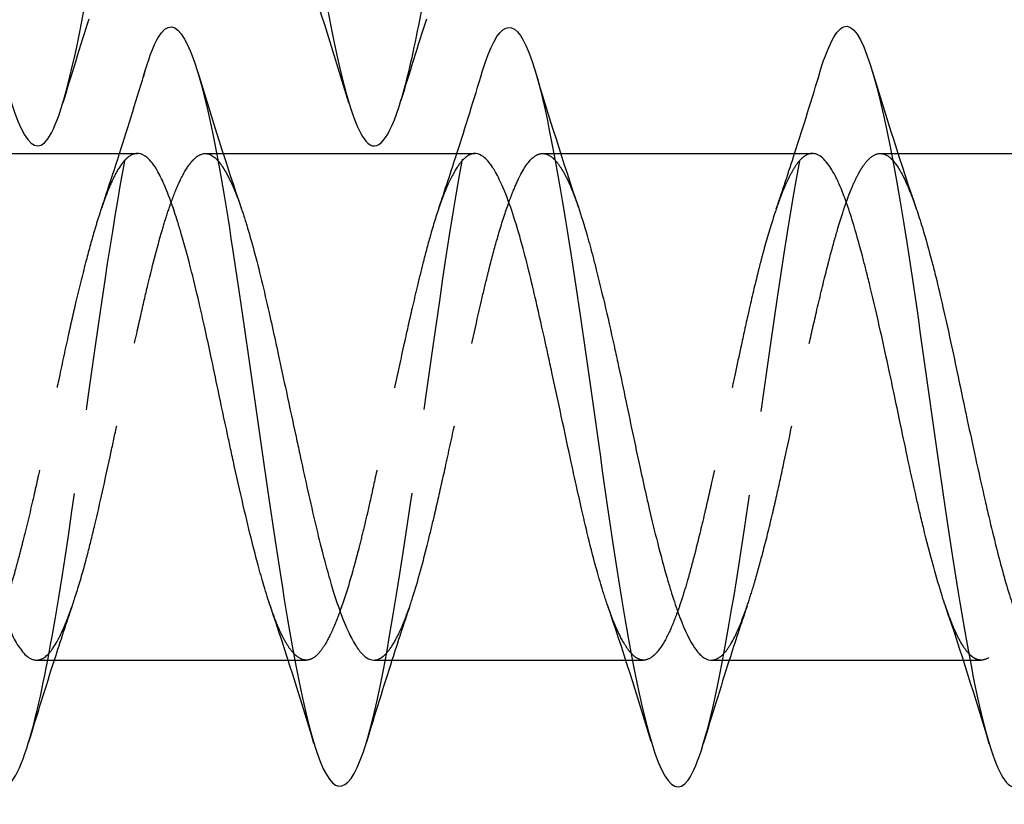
# Model space of a CAD drawing. Header units: millimetres. Extents: x -168 to 186, y -85 to 278.
# Tile 36 of 44: x 149.36 to 155.19, y 267.85 to 272.49. Entities that reach past the tile are written whole.
import ezdxf

# ---------------------------------------------------------------- set-up
doc = ezdxf.new("R2010")
doc.units = ezdxf.units.MM
doc.header["$LTSCALE"] = 10
doc.linetypes.add('ALLCAD_Strich', pattern=[0.2, 0.15, -0.05])
doc.layers.add('BESCH_KONT_sich_schn_grun_2d', color=10, linetype='Continuous')

msp = doc.modelspace()

# ---------------------------------------------------------------- linework, layer by layer
at = {"layer": 'BESCH_KONT_sich_schn_grun_2d', "linetype": 'Continuous'}
for p, q in [((148.5643, 271.701), (150.0575, 271.701)), ((150.5263, 271.701), (150.5264, 271.701)), ((150.5651, 271.701), (152.0575, 271.701)), ((152.5254, 271.701), (152.5255, 271.701)), ((152.5654, 271.701), (154.0565, 271.701)), ((154.5257, 271.701), (154.5258, 271.701)), ((154.5642, 271.701), (155.6479, 271.701)), ((149.4598, 268.701), (150.9506, 268.701)), ((150.9907, 268.701), (150.9907, 268.701)), ((151.4586, 268.701), (152.9513, 268.701)), ((152.9899, 268.701), (152.9899, 268.701)), ((153.4589, 268.701), (154.9517, 268.701)), ((154.9908, 268.701), (154.9909, 268.701))]:
    msp.add_line(p, q, dxfattribs=at)
at = {"layer": 'BESCH_KONT_sich_schn_grun_2d', "linetype": 'ALLCAD_Strich'}
for p, q in [((150.4593, 271.701), (150.5263, 271.701)), ((150.5264, 271.701), (150.5651, 271.701)), ((152.4584, 271.701), (152.5254, 271.701)), ((152.5255, 271.701), (152.5654, 271.701)), ((154.4597, 271.701), (154.5257, 271.701)), ((154.5258, 271.701), (154.5642, 271.701)), ((150.9506, 268.701), (150.9907, 268.701)), ((150.9907, 268.701), (151.0578, 268.701)), ((152.9513, 268.701), (152.9899, 268.701)), ((152.9899, 268.701), (153.0568, 268.701)), ((154.9517, 268.701), (154.9908, 268.701)), ((154.9909, 268.701), (155.0572, 268.701))]:
    msp.add_line(p, q, dxfattribs=at)
at = {"layer": 'BESCH_KONT_sich_schn_grun_2d', "linetype": 'Continuous'}
for points, knots in [([(148.3062, 275.9805), (148.3987, 276.2847), (148.4911, 276.3313), (148.5835, 276.0911), (148.6883, 275.8191), (148.7929, 275.1788), (148.8976, 274.4576), (149.0023, 273.7364), (149.107, 272.9343), (149.2117, 272.4109), (149.3164, 271.8875), (149.421, 271.6431), (149.5257, 271.787), (149.5557, 271.8282), (149.5857, 271.9012), (149.6156, 272.0004)], [35.635372, 35.635372, 35.635372, 35.635372, 36.506594, 36.506594, 36.506594, 37.493258, 37.493258, 37.493258, 38.479923, 38.479923, 38.479923, 39.466588, 39.466588, 39.466588, 39.74888, 39.74888, 39.74888, 39.74888]), ([(150.3091, 275.9855), (150.3621, 276.1601), (150.415, 276.2557), (150.4679, 276.2502), (150.5726, 276.2392), (150.6773, 275.8318), (150.782, 275.2112), (150.8867, 274.5906), (150.9914, 273.7566), (151.0961, 273.0831), (151.2008, 272.4096), (151.3054, 271.8969), (151.4101, 271.7747), (151.4798, 271.6934), (151.5494, 271.7852), (151.619, 272.0141)], [41.927695, 41.927695, 41.927695, 41.927695, 42.426582, 42.426582, 42.426582, 43.413247, 43.413247, 43.413247, 44.399911, 44.399911, 44.399911, 45.386576, 45.386576, 45.386576, 46.042741, 46.042741, 46.042741, 46.042741]), ([(150.1056, 272.1984), (150.1304, 272.2806), (150.1553, 272.3446), (150.1801, 272.3871), (150.2848, 272.566), (150.3894, 272.3604), (150.4941, 271.8629), (150.5989, 271.3653), (150.7035, 270.5756), (150.8082, 269.8479), (150.9129, 269.1202), (151.0176, 268.4547), (151.1223, 268.1497), (151.2198, 267.8657), (151.3172, 267.8944), (151.4147, 268.2155)], [29.366032, 29.366032, 29.366032, 29.366032, 29.599941, 29.599941, 29.599941, 30.586606, 30.586606, 30.586606, 31.57327, 31.57327, 31.57327, 32.559935, 32.559935, 32.559935, 33.478564, 33.478564, 33.478564, 33.478564]), ([(148.1028, 272.1854), (148.1671, 272.397), (148.2314, 272.492), (148.2957, 272.4388), (148.4004, 272.3521), (148.5051, 271.8719), (148.6098, 271.2138), (148.7145, 270.5556), (148.8191, 269.7194), (148.9238, 269.0802), (149.0285, 268.441), (149.1332, 267.999), (149.2379, 267.9521), (149.2962, 267.926), (149.3545, 268.0225), (149.4127, 268.2145)], [23.074001, 23.074001, 23.074001, 23.074001, 23.679953, 23.679953, 23.679953, 24.666617, 24.666617, 24.666617, 25.653282, 25.653282, 25.653282, 26.639947, 26.639947, 26.639947, 27.189226, 27.189226, 27.189226, 27.189226]), ([(152.1012, 272.1845), (152.1937, 272.4887), (152.2861, 272.5353), (152.3785, 272.2951), (152.4833, 272.0231), (152.5879, 271.3828), (152.6926, 270.6616), (152.7973, 269.9404), (152.902, 269.1383), (153.0067, 268.6149), (153.1114, 268.0915), (153.216, 267.8471), (153.3207, 267.991), (153.3507, 268.0322), (153.3807, 268.1052), (153.4106, 268.2044)], [35.635372, 35.635372, 35.635372, 35.635372, 36.506594, 36.506594, 36.506594, 37.493258, 37.493258, 37.493258, 38.479923, 38.479923, 38.479923, 39.466588, 39.466588, 39.466588, 39.74888, 39.74888, 39.74888, 39.74888]), ([(154.1041, 272.1895), (154.1571, 272.3641), (154.21, 272.4597), (154.2629, 272.4542), (154.3676, 272.4432), (154.4723, 272.0358), (154.577, 271.4152), (154.6817, 270.7946), (154.7864, 269.9606), (154.8911, 269.2871), (154.9958, 268.6136), (155.1004, 268.1009), (155.2051, 267.9787), (155.2748, 267.8974), (155.3444, 267.9892), (155.414, 268.2181)], [41.927695, 41.927695, 41.927695, 41.927695, 42.426582, 42.426582, 42.426582, 43.413247, 43.413247, 43.413247, 44.399911, 44.399911, 44.399911, 45.386576, 45.386576, 45.386576, 46.042741, 46.042741, 46.042741, 46.042741]), ([(150.8456, 269.0195), (150.8327, 269.0574), (150.8199, 269.0983), (150.7955, 269.1805), (150.784, 269.2213), (150.7629, 269.2996), (150.7532, 269.3366), (150.7266, 269.4412), (150.7096, 269.5111), (150.6722, 269.6702), (150.6518, 269.7601), (150.6241, 269.8856), (150.6167, 269.9192), (150.6034, 269.9809), (150.5974, 270.0089), (150.5727, 270.1245), (150.5542, 270.2127), (150.5214, 270.3686), (150.5072, 270.4362), (150.4814, 270.5564), (150.47, 270.6093), (150.4488, 270.7048), (150.4392, 270.7476), (150.4126, 270.863), (150.3956, 270.9337), (150.3582, 271.0813), (150.3377, 271.1565), (150.31, 271.2507), (150.3027, 271.275), (150.2893, 271.3176), (150.2833, 271.3362), (150.2586, 271.4106), (150.2401, 271.4609), (150.2074, 271.5382), (150.1931, 271.5678), (150.1674, 271.6135), (150.1559, 271.6311), (150.1348, 271.658), (150.1251, 271.6683), (150.0985, 271.6909), (150.0815, 271.6989), (150.0621, 271.7009), (150.0598, 271.701), (150.0575, 271.701)], [2.315319, 2.315319, 2.315319, 2.315319, 2.3341901, 2.3341901, 2.3509498, 2.3509498, 2.3649716, 2.3649716, 2.3894411, 2.3894411, 2.4185547, 2.4185547, 2.4290813, 2.4290813, 2.4377475, 2.4377475, 2.4647805, 2.4647805, 2.4856821, 2.4856821, 2.5024427, 2.5024427, 2.5164653, 2.5164653, 2.540936, 2.540936, 2.5700513, 2.5700513, 2.5805785, 2.5805785, 2.5892451, 2.5892451, 2.61628, 2.61628, 2.6371826, 2.6371826, 2.6539442, 2.6539442, 2.6679676, 2.6679676, 2.6924403, 2.6924403, 2.6957492, 2.6957492, 2.6957492, 2.6957492]), ([(152.8414, 269.0319), (152.8376, 269.043), (152.8337, 269.0544), (152.8225, 269.0885), (152.8152, 269.1118), (152.8018, 269.1558), (152.7958, 269.1763), (152.7711, 269.2627), (152.7526, 269.3332), (152.7199, 269.4659), (152.7056, 269.5261), (152.6799, 269.6381), (152.6684, 269.6892), (152.6473, 269.7847), (152.6376, 269.8288), (152.611, 269.9511), (152.594, 270.0302), (152.5566, 270.2044), (152.5362, 270.2993), (152.5085, 270.4273), (152.5011, 270.4612), (152.4878, 270.5225), (152.4818, 270.55), (152.4571, 270.6626), (152.4386, 270.7458), (152.4058, 270.8878), (152.3916, 270.9477), (152.3658, 271.0513), (152.3544, 271.0958), (152.3332, 271.1741), (152.3236, 271.2085), (152.297, 271.2988), (152.28, 271.3517), (152.2425, 271.4566), (152.2221, 271.5063), (152.1944, 271.5631), (152.1871, 271.5771), (152.1737, 271.6007), (152.1677, 271.6106), (152.143, 271.6484), (152.1245, 271.6696), (152.0917, 271.6936), (152.0775, 271.6995), (152.0613, 271.7009), (152.0594, 271.701), (152.0575, 271.701)], [1.3528402, 1.3528402, 1.3528402, 1.3528402, 1.3583102, 1.3583102, 1.3688346, 1.3688346, 1.3774975, 1.3774975, 1.4045224, 1.4045224, 1.4254146, 1.4254146, 1.4421682, 1.4421682, 1.4561853, 1.4561853, 1.4806481, 1.4806481, 1.5097518, 1.5097518, 1.5202746, 1.5202746, 1.5289376, 1.5289376, 1.5559643, 1.5559643, 1.5768577, 1.5768577, 1.5936122, 1.5936122, 1.60763, 1.60763, 1.6320934, 1.6320934, 1.6611984, 1.6611984, 1.6717218, 1.6717218, 1.6803857, 1.6803857, 1.707409, 1.707409, 1.7283058, 1.7283058, 1.7311078, 1.7311078, 1.7311078, 1.7311078]), ([(154.8456, 269.0222), (154.8391, 269.041), (154.8327, 269.0605), (154.8096, 269.1331), (154.7928, 269.1901), (154.7555, 269.3246), (154.735, 269.4037), (154.7072, 269.5177), (154.6998, 269.5487), (154.6863, 269.6059), (154.6803, 269.632), (154.6556, 269.7403), (154.6372, 269.825), (154.6044, 269.9783), (154.5902, 270.0459), (154.5644, 270.1685), (154.553, 270.2232), (154.5318, 270.3234), (154.5221, 270.3689), (154.4955, 270.4932), (154.4785, 270.5711), (154.4411, 270.7378), (154.4207, 270.8255), (154.3929, 270.9393), (154.3856, 270.969), (154.3722, 271.0219), (154.3662, 271.0454), (154.3414, 271.1407), (154.3228, 271.2084), (154.2899, 271.3182), (154.2758, 271.3624), (154.2501, 271.4356), (154.2387, 271.4658), (154.2176, 271.5166), (154.2079, 271.538), (154.1813, 271.5916), (154.1642, 271.6199), (154.1268, 271.6683), (154.1064, 271.686), (154.0787, 271.6978), (154.0714, 271.6998), (154.0615, 271.7009), (154.059, 271.701), (154.0565, 271.701)], [0.3870569, 0.3870569, 0.3870569, 0.3870569, 0.3963692, 0.3963692, 0.4205464, 0.4205464, 0.4497188, 0.4497188, 0.4603223, 0.4603223, 0.4689947, 0.4689947, 0.4959816, 0.4959816, 0.5168753, 0.5168753, 0.5336275, 0.5336275, 0.5476456, 0.5476456, 0.572118, 0.572118, 0.6012267, 0.6012267, 0.6117503, 0.6117503, 0.6203979, 0.6203979, 0.6476006, 0.6476006, 0.6684016, 0.6684016, 0.6851119, 0.6851119, 0.6991162, 0.6991162, 0.7236324, 0.7236324, 0.7526991, 0.7526991, 0.7631951, 0.7631951, 0.7668182, 0.7668182, 0.7668182, 0.7668182]), ([(148.6712, 271.3782), (148.6728, 271.3734), (148.6744, 271.3686), (148.6979, 271.2988), (148.7198, 271.226), (148.7608, 271.0779), (148.7797, 271.0048), (148.8059, 270.8979), (148.8132, 270.8675), (148.8347, 270.7761), (148.8488, 270.7137), (148.8931, 270.5125), (148.923, 270.3697), (148.9651, 270.1697), (148.9769, 270.1135), (148.9951, 270.0285), (149.0013, 269.9993), (149.0236, 269.896), (149.0397, 269.8227), (149.0748, 269.6668), (149.0938, 269.5852), (149.12, 269.4768), (149.1273, 269.4471), (149.1488, 269.3609), (149.1629, 269.3062), (149.2073, 269.1427), (149.2371, 269.0448), (149.2792, 268.9319), (149.291, 268.9028), (149.3091, 268.8626), (149.3154, 268.8496), (149.3376, 268.8061), (149.3537, 268.78), (149.3888, 268.7349), (149.4079, 268.718), (149.4341, 268.7054), (149.4414, 268.7031), (149.4524, 268.7013), (149.4561, 268.701), (149.4598, 268.701)], [3.5886821, 3.5886821, 3.5886821, 3.5886821, 3.5910456, 3.5910456, 3.622556, 3.622556, 3.6496033, 3.6496033, 3.6600657, 3.6600657, 3.6805862, 3.6805862, 3.7247439, 3.7247439, 3.7419665, 3.7419665, 3.7509787, 3.7509787, 3.7740576, 3.7740576, 3.8011497, 3.8011497, 3.811611, 3.811611, 3.8321659, 3.8321659, 3.8762675, 3.8762675, 3.893489, 3.893489, 3.9024985, 3.9024985, 3.925562, 3.925562, 3.9526932, 3.9526932, 3.9631536, 3.9631536, 3.9685015, 3.9685015, 3.9685015, 3.9685015]), ([(150.6748, 271.3708), (150.6776, 271.3626), (150.6804, 271.3543), (150.6905, 271.3238), (150.6978, 271.3009), (150.7194, 271.2303), (150.7336, 271.1801), (150.7779, 271.0145), (150.8076, 270.8899), (150.8495, 270.7049), (150.8613, 270.6516), (150.8795, 270.5692), (150.8857, 270.5407), (150.9079, 270.4387), (150.9239, 270.3643), (150.9591, 270.2009), (150.9783, 270.1119), (151.0046, 269.9899), (151.0119, 269.9562), (151.0335, 269.8565), (151.0477, 269.7911), (151.092, 269.5914), (151.1217, 269.4629), (151.1636, 269.2993), (151.1754, 269.2551), (151.1935, 269.1908), (151.1998, 269.1693), (151.222, 269.095), (151.238, 269.0457), (151.2732, 268.9474), (151.2924, 268.9006), (151.3187, 268.8454), (151.326, 268.8311), (151.3476, 268.7918), (151.3618, 268.7699), (151.4037, 268.7183), (151.431, 268.701), (151.4586, 268.701)], [4.5548186, 4.5548186, 4.5548186, 4.5548186, 4.5588422, 4.5588422, 4.5692995, 4.5692995, 4.5899767, 4.5899767, 4.633879, 4.633879, 4.6510966, 4.6510966, 4.6600969, 4.6600969, 4.683106, 4.683106, 4.7103739, 4.7103739, 4.7208306, 4.7208306, 4.7415249, 4.7415249, 4.7853993, 4.7853993, 4.8026163, 4.8026163, 4.8116153, 4.8116153, 4.8346168, 4.8346168, 4.8619036, 4.8619036, 4.8723598, 4.8723598, 4.8930698, 4.8930698, 4.9334083, 4.9334083, 4.9334083, 4.9334083]), ([(152.6703, 271.3829), (152.6875, 271.3322), (152.7048, 271.2762), (152.734, 271.1741), (152.7458, 271.1307), (152.7639, 271.0617), (152.7701, 271.0375), (152.7923, 270.9499), (152.8083, 270.884), (152.8436, 270.7345), (152.8628, 270.6502), (152.8892, 270.5306), (152.8964, 270.4973), (152.9181, 270.3972), (152.9324, 270.3298), (152.9766, 270.1197), (153.0062, 269.977), (153.048, 269.7841), (153.0599, 269.7305), (153.078, 269.6504), (153.0842, 269.6233), (153.1064, 269.528), (153.1224, 269.4618), (153.1577, 269.3233), (153.1769, 269.2524), (153.2033, 269.1617), (153.2105, 269.1374), (153.2322, 269.0672), (153.2465, 269.0239), (153.2907, 268.9009), (153.3203, 268.8345), (153.3621, 268.7682), (153.3739, 268.7525), (153.3921, 268.7332), (153.3983, 268.7274), (153.4205, 268.7098), (153.4365, 268.7028), (153.4547, 268.7011), (153.4568, 268.701), (153.4589, 268.701)], [5.5176655, 5.5176655, 5.5176655, 5.5176655, 5.5429863, 5.5429863, 5.5602007, 5.5602007, 5.5691947, 5.5691947, 5.5921676, 5.5921676, 5.6195248, 5.6195248, 5.6299787, 5.6299787, 5.650743, 5.650743, 5.6945029, 5.6945029, 5.7117171, 5.7117171, 5.7207106, 5.7207106, 5.7436803, 5.7436803, 5.7710448, 5.7710448, 5.7814992, 5.7814992, 5.8022825, 5.8022825, 5.8460104, 5.8460104, 5.8632255, 5.8632255, 5.8722187, 5.8722187, 5.8951858, 5.8951858, 5.8982158, 5.8982158, 5.8982158, 5.8982158]), ([(154.6726, 271.3743), (154.6846, 271.3393), (154.6967, 271.3017), (154.728, 271.1987), (154.7473, 271.1299), (154.7737, 271.0285), (154.781, 270.9999), (154.8026, 270.9126), (154.8169, 270.8523), (154.8612, 270.6587), (154.8908, 270.52), (154.9327, 270.3224), (154.9445, 270.2663), (154.9627, 270.1809), (154.9689, 270.1515), (154.9911, 270.0474), (155.0071, 269.9731), (155.0423, 269.8126), (155.0615, 269.7272), (155.0879, 269.6129), (155.0952, 269.5816), (155.1172, 269.4885), (155.1318, 269.4282), (155.1743, 269.2598), (155.2019, 269.1593), (155.2418, 269.0344), (155.2538, 268.9996), (155.2883, 268.9069), (155.311, 268.8559), (155.3543, 268.7788), (155.3748, 268.7508), (155.4024, 268.7248), (155.4097, 268.7191), (155.4312, 268.7055), (155.4454, 268.701), (155.4596, 268.701)], [6.483877, 6.483877, 6.483877, 6.483877, 6.5011695, 6.5011695, 6.5286317, 6.5286317, 6.5390764, 6.5390764, 6.5598239, 6.5598239, 6.6036463, 6.6036463, 6.6208662, 6.6208662, 6.6298641, 6.6298641, 6.6528547, 6.6528547, 6.6801591, 6.6801591, 6.6906414, 6.6906414, 6.7118817, 6.7118817, 6.7526914, 6.7526914, 6.7700732, 6.7700732, 6.8026776, 6.8026776, 6.8319352, 6.8319352, 6.8423141, 6.8423141, 6.8629949, 6.8629949, 6.8629949, 6.8629949])]:
    msp.add_open_spline(points, degree=3, knots=knots, dxfattribs=at)
at = {"layer": 'BESCH_KONT_sich_schn_grun_2d', "linetype": 'ALLCAD_Strich'}
for points, knots in [([(149.6156, 272.0004), (149.6903, 272.2479), (149.7651, 272.6586), (149.8398, 273.1456), (149.9445, 273.8277), (150.0492, 274.6595), (150.1539, 275.2679), (150.2056, 275.5687), (150.2574, 275.8149), (150.3091, 275.9855)], [39.74888, 39.74888, 39.74888, 39.74888, 40.453253, 40.453253, 40.453253, 41.439917, 41.439917, 41.439917, 41.927695, 41.927695, 41.927695, 41.927695]), ([(151.619, 272.0141), (151.6541, 272.1295), (151.6891, 272.2796), (151.7242, 272.46), (151.8289, 272.9986), (151.9335, 273.8072), (152.0383, 274.5237), (152.1288, 275.1434), (152.2193, 275.694), (152.3099, 275.994)], [46.042741, 46.042741, 46.042741, 46.042741, 46.373241, 46.373241, 46.373241, 47.359905, 47.359905, 47.359905, 48.213198, 48.213198, 48.213198, 48.213198]), ([(149.4127, 268.2145), (149.4591, 268.3674), (149.5055, 268.5809), (149.552, 268.8413), (149.6567, 269.4288), (149.7613, 270.2554), (149.866, 270.9503), (149.9459, 271.4804), (150.0258, 271.9338), (150.1056, 272.1984)], [27.189226, 27.189226, 27.189226, 27.189226, 27.626611, 27.626611, 27.626611, 28.613276, 28.613276, 28.613276, 29.366032, 29.366032, 29.366032, 29.366032]), ([(153.4106, 268.2044), (153.4853, 268.4519), (153.5601, 268.8626), (153.6348, 269.3496), (153.7395, 270.0317), (153.8442, 270.8635), (153.9489, 271.4719), (154.0006, 271.7727), (154.0524, 272.0189), (154.1041, 272.1895)], [39.74888, 39.74888, 39.74888, 39.74888, 40.453253, 40.453253, 40.453253, 41.439917, 41.439917, 41.439917, 41.927695, 41.927695, 41.927695, 41.927695]), ([(151.4147, 268.2155), (151.4219, 268.2393), (151.4291, 268.2646), (151.4363, 268.2916), (151.5411, 268.6828), (151.6457, 269.4098), (151.7504, 270.1463), (151.8551, 270.8829), (151.9598, 271.629), (152.0645, 272.0501), (152.0767, 272.0994), (152.089, 272.1442), (152.1012, 272.1845)], [33.478564, 33.478564, 33.478564, 33.478564, 33.5466, 33.5466, 33.5466, 34.533264, 34.533264, 34.533264, 35.519929, 35.519929, 35.519929, 35.635372, 35.635372, 35.635372, 35.635372]), ([(150.0575, 271.701), (150.0395, 271.701), (150.0214, 271.6939), (149.9959, 271.6742), (149.9886, 271.6673), (149.9752, 271.6526), (149.9692, 271.6453), (149.9445, 271.6117), (149.9261, 271.5789), (149.8933, 271.5082), (149.879, 271.4733), (149.8533, 271.4035), (149.8418, 271.37), (149.8207, 271.3043), (149.811, 271.2728), (149.7844, 271.1823), (149.7675, 271.1205), (149.73, 270.9771), (149.7096, 270.8942), (149.6819, 270.7761), (149.6745, 270.7443), (149.6612, 270.6855), (149.6552, 270.6587), (149.6305, 270.5473), (149.612, 270.4608), (149.5792, 270.3056), (149.565, 270.2374), (149.5392, 270.1147), (149.5278, 270.0602), (149.5066, 269.9608), (149.497, 269.9158), (149.4704, 269.7934), (149.4534, 269.7171), (149.4159, 269.5551), (149.3955, 269.4706), (149.3678, 269.362), (149.3604, 269.3339), (149.3471, 269.2837), (149.3411, 269.2615), (149.3164, 269.1724), (149.298, 269.11), (149.2652, 269.0094), (149.251, 268.9691), (149.2252, 268.9035), (149.2137, 268.8769), (149.1926, 268.8329), (149.1829, 268.8147), (149.1569, 268.7711), (149.1404, 268.7494), (149.1031, 268.7134), (149.0822, 268.7026), (149.054, 268.7007), (149.0466, 268.7013), (149.0332, 268.7048), (149.0272, 268.7071), (149.0084, 268.7169), (148.9957, 268.7271), (148.9831, 268.7409)], [2.6957492, 2.6957492, 2.6957492, 2.6957492, 2.7215569, 2.7215569, 2.7320845, 2.7320845, 2.7407517, 2.7407517, 2.7677856, 2.7677856, 2.7886904, 2.7886904, 2.8054533, 2.8054533, 2.8194774, 2.8194774, 2.8439478, 2.8439478, 2.8730675, 2.8730675, 2.8835971, 2.8835971, 2.8922642, 2.8922642, 2.9193131, 2.9193131, 2.9402133, 2.9402133, 2.9569748, 2.9569748, 2.9710001, 2.9710001, 2.9954921, 2.9954921, 3.0246049, 3.0246049, 3.0351275, 3.0351275, 3.0437983, 3.0437983, 3.0707758, 3.0707758, 3.0917086, 3.0917086, 3.1084834, 3.1084834, 3.122507, 3.122507, 3.1462098, 3.1462098, 3.1760059, 3.1760059, 3.186593, 3.186593, 3.1952379, 3.1952379, 3.2137387, 3.2137387, 3.2137387, 3.2137387]), ([(149.4598, 268.701), (149.4703, 268.701), (149.4807, 268.7035), (149.5214, 268.7226), (149.5512, 268.7573), (149.5932, 268.8325), (149.6051, 268.8565), (149.6232, 268.8973), (149.6294, 268.9121), (149.6517, 268.9673), (149.6677, 269.0117), (149.7029, 269.118), (149.722, 269.1813), (149.7482, 269.276), (149.7555, 269.3031), (149.777, 269.3855), (149.7912, 269.4428), (149.8355, 269.6292), (149.8653, 269.7651), (149.9073, 269.9607), (149.9191, 270.0163), (149.9373, 270.1015), (149.9435, 270.1308), (149.9657, 270.2351), (149.9818, 270.3102), (150.017, 270.4726), (150.036, 270.5593), (150.0623, 270.6765), (150.0696, 270.7087), (150.0912, 270.8032), (150.1053, 270.8643), (150.1496, 271.0489), (150.1794, 271.1639), (150.2214, 271.3045), (150.2332, 271.3418), (150.2513, 271.3949), (150.2576, 271.4124), (150.2798, 271.4723), (150.2958, 271.5107), (150.331, 271.5836), (150.3501, 271.6159), (150.3764, 271.6504), (150.3837, 271.6588), (150.4053, 271.6805), (150.4195, 271.6905), (150.4637, 271.7077), (150.4935, 271.6988), (150.5271, 271.6664), (150.5307, 271.6627), (150.5342, 271.6587)], [3.9685015, 3.9685015, 3.9685015, 3.9685015, 3.983739, 3.983739, 4.0277909, 4.0277909, 4.0450114, 4.0450114, 4.0540186, 4.0540186, 4.0770684, 4.0770684, 4.1042341, 4.1042341, 4.1146935, 4.1146935, 4.1353059, 4.1353059, 4.1793138, 4.1793138, 4.1965335, 4.1965335, 4.2055387, 4.2055387, 4.2285764, 4.2285764, 4.2557724, 4.2557724, 4.2662311, 4.2662311, 4.2868676, 4.2868676, 4.3308362, 4.3308362, 4.3480551, 4.3480551, 4.3570585, 4.3570585, 4.3800856, 4.3800856, 4.4073084, 4.4073084, 4.4177664, 4.4177664, 4.4384243, 4.4384243, 4.482358, 4.482358, 4.4875101, 4.4875101, 4.4875101, 4.4875101]), ([(152.0575, 271.701), (152.0479, 271.701), (152.0384, 271.6989), (152.0192, 271.6906), (152.0095, 271.6844), (151.9829, 271.6617), (151.9659, 271.641), (151.9285, 271.5825), (151.9081, 271.5424), (151.8803, 271.477), (151.873, 271.4586), (151.8596, 271.4234), (151.8536, 271.4068), (151.8289, 271.3358), (151.8104, 271.276), (151.7777, 271.1605), (151.7634, 271.1071), (151.7377, 271.0059), (151.7262, 270.9592), (151.7051, 270.8709), (151.6954, 270.8297), (151.6688, 270.7142), (151.6518, 270.6385), (151.6144, 270.4691), (151.594, 270.3751), (151.5663, 270.2463), (151.5589, 270.212), (151.5456, 270.1495), (151.5396, 270.1213), (151.5149, 270.0053), (151.4964, 269.9181), (151.4636, 269.7667), (151.4494, 269.7018), (151.4236, 269.588), (151.4122, 269.5385), (151.391, 269.4502), (151.3814, 269.411), (151.3548, 269.3064), (151.3378, 269.2436), (151.3004, 269.1152), (151.2799, 269.0517), (151.2522, 268.9749), (151.2449, 268.9555), (151.2315, 268.9218), (151.2255, 268.9073), (151.2008, 268.8503), (151.1823, 268.814), (151.1495, 268.7624), (151.1353, 268.7444), (151.1096, 268.72), (151.0981, 268.7121), (151.077, 268.703), (151.0673, 268.701), (151.0407, 268.7011), (151.0237, 268.7075), (150.9988, 268.726), (150.991, 268.7331), (150.9831, 268.7415)], [1.7311078, 1.7311078, 1.7311078, 1.7311078, 1.7450623, 1.7450623, 1.7590811, 1.7590811, 1.7835443, 1.7835443, 1.8126517, 1.8126517, 1.8231762, 1.8231762, 1.8318405, 1.8318405, 1.858868, 1.858868, 1.8797647, 1.8797647, 1.8965215, 1.8965215, 1.910541, 1.910541, 1.9350066, 1.9350066, 1.9641153, 1.9641153, 1.9746401, 1.9746401, 1.9833048, 1.9833048, 2.0103336, 2.0103336, 2.0312315, 2.0312315, 2.0479894, 2.0479894, 2.0620096, 2.0620096, 2.0864764, 2.0864764, 2.1155867, 2.1155867, 2.1261121, 2.1261121, 2.1347773, 2.1347773, 2.1618071, 2.1618071, 2.1827064, 2.1827064, 2.1994653, 2.1994653, 2.2134864, 2.2134864, 2.2379543, 2.2379543, 2.2491562, 2.2491562, 2.2491562, 2.2491562]), ([(151.4586, 268.701), (151.461, 268.701), (151.4634, 268.7011), (151.4776, 268.7027), (151.4895, 268.7071), (151.5076, 268.7186), (151.5138, 268.7234), (151.536, 268.7435), (151.5521, 268.7634), (151.5873, 268.8185), (151.6064, 268.8559), (151.6328, 268.9171), (151.6401, 268.9351), (151.6617, 268.9915), (151.6759, 269.0328), (151.7202, 269.1722), (151.7498, 269.2817), (151.7917, 269.4502), (151.8036, 269.4993), (151.8217, 269.5763), (151.8279, 269.6031), (151.8501, 269.6994), (151.8661, 269.7707), (151.9014, 269.9298), (151.9205, 270.018), (151.9469, 270.1408), (151.9542, 270.1748), (151.9758, 270.2764), (151.99, 270.3439), (152.0343, 270.5522), (152.0639, 270.6901), (152.1058, 270.8713), (152.1176, 270.921), (152.1358, 270.9944), (152.142, 271.0191), (152.1642, 271.1053), (152.1802, 271.164), (152.2154, 271.2844), (152.2346, 271.3443), (152.261, 271.4185), (152.2683, 271.438), (152.2899, 271.4937), (152.3042, 271.5268), (152.3484, 271.6171), (152.378, 271.6596), (152.4199, 271.691), (152.4317, 271.6968), (152.4498, 271.7007), (152.4561, 271.7012), (152.4783, 271.7), (152.4943, 271.6935), (152.5179, 271.6758), (152.5254, 271.6689), (152.5329, 271.6609)], [4.9334083, 4.9334083, 4.9334083, 4.9334083, 4.9369186, 4.9369186, 4.9541351, 4.9541351, 4.9631329, 4.9631329, 4.9861276, 4.9861276, 5.0134314, 5.0134314, 5.0238871, 5.0238871, 5.0446107, 5.0446107, 5.088437, 5.088437, 5.1056529, 5.1056529, 5.1146497, 5.1146497, 5.1376381, 5.1376381, 5.1649573, 5.1649573, 5.1754126, 5.1754126, 5.1961483, 5.1961483, 5.2399548, 5.2399548, 5.2571703, 5.2571703, 5.2661661, 5.2661661, 5.2891491, 5.2891491, 5.3164816, 5.3164816, 5.3269366, 5.3269366, 5.3476852, 5.3476852, 5.3914706, 5.3914706, 5.4086858, 5.4086858, 5.4176808, 5.4176808, 5.4406591, 5.4406591, 5.4514028, 5.4514028, 5.4514028, 5.4514028]), ([(154.0565, 271.701), (154.053, 271.701), (154.0495, 271.7007), (154.0274, 271.6973), (154.009, 271.6867), (153.9762, 271.6545), (153.962, 271.6358), (153.9362, 271.5942), (153.9247, 271.5729), (153.9035, 271.5289), (153.8939, 271.507), (153.8673, 271.442), (153.8503, 271.3953), (153.8129, 271.2824), (153.7925, 271.2142), (153.7648, 271.1135), (153.7574, 271.086), (153.744, 271.0347), (153.738, 271.011), (153.7133, 270.912), (153.6948, 270.833), (153.6621, 270.6876), (153.6478, 270.6226), (153.6221, 270.5034), (153.6106, 270.4496), (153.5895, 270.3502), (153.5798, 270.3046), (153.5532, 270.1793), (153.5362, 270.0995), (153.4988, 269.9263), (153.4784, 269.8334), (153.4507, 269.7105), (153.4433, 269.6782), (153.43, 269.6202), (153.424, 269.5942), (153.3992, 269.4887), (153.3807, 269.4122), (153.348, 269.2842), (153.3337, 269.2312), (153.308, 269.1412), (153.2965, 269.1032), (153.2754, 269.0375), (153.2658, 269.0092), (153.2391, 268.936), (153.2222, 268.8948), (153.1847, 268.8168), (153.1643, 268.7826), (153.1366, 268.7476), (153.1292, 268.7395), (153.1159, 268.7268), (153.1099, 268.7218), (153.0852, 268.7045), (153.0667, 268.6992), (153.034, 268.7034), (153.0197, 268.7099), (152.9976, 268.727), (152.9898, 268.7344), (152.982, 268.7431)], [0.7668182, 0.7668182, 0.7668182, 0.7668182, 0.7718598, 0.7718598, 0.7987756, 0.7987756, 0.8197126, 0.8197126, 0.8364847, 0.8364847, 0.8505023, 0.8505023, 0.8749173, 0.8749173, 0.9040276, 0.9040276, 0.9145614, 0.9145614, 0.9232239, 0.9232239, 0.9502489, 0.9502489, 0.9711348, 0.9711348, 0.9878844, 0.9878844, 1.0018996, 1.0018996, 1.0263635, 1.0263635, 1.055463, 1.055463, 1.0659835, 1.0659835, 1.0746436, 1.0746436, 1.101686, 1.101686, 1.1225666, 1.1225666, 1.1393141, 1.1393141, 1.1533285, 1.1533285, 1.1777942, 1.1777942, 1.2068911, 1.2068911, 1.2174101, 1.2174101, 1.226073, 1.226073, 1.2530791, 1.2530791, 1.2739785, 1.2739785, 1.2853735, 1.2853735, 1.2853735, 1.2853735]), ([(153.4589, 268.701), (153.476, 268.701), (153.493, 268.7073), (153.5173, 268.7252), (153.5246, 268.7317), (153.5463, 268.7545), (153.5605, 268.7742), (153.6048, 268.8487), (153.6344, 268.9179), (153.6762, 269.0376), (153.688, 269.0739), (153.7061, 269.1327), (153.7124, 269.1535), (153.7345, 269.2294), (153.7505, 269.2877), (153.7858, 269.4227), (153.805, 269.5005), (153.8314, 269.6128), (153.8387, 269.6442), (153.8604, 269.7396), (153.8746, 269.8045), (153.9189, 270.0097), (153.9485, 270.1526), (153.9903, 270.3509), (154.0021, 270.4067), (154.0203, 270.4908), (154.0265, 270.5195), (154.0487, 270.6208), (154.0647, 270.6921), (154.0999, 270.8442), (154.1191, 270.9238), (154.1455, 271.0281), (154.1528, 271.0564), (154.1745, 271.1388), (154.1889, 271.191), (154.2331, 271.3426), (154.2626, 271.4306), (154.3043, 271.5294), (154.3161, 271.5546), (154.3343, 271.5887), (154.3405, 271.5995), (154.3627, 271.6353), (154.3787, 271.6557), (154.4139, 271.6885), (154.4332, 271.6986), (154.4596, 271.7014), (154.4668, 271.701), (154.4885, 271.6964), (154.5027, 271.6888), (154.5224, 271.672), (154.5279, 271.6667), (154.5334, 271.6607)], [5.8982158, 5.8982158, 5.8982158, 5.8982158, 5.922559, 5.922559, 5.9330122, 5.9330122, 5.9537869, 5.9537869, 5.9975266, 5.9975266, 6.0147382, 6.0147382, 6.0237292, 6.0237292, 6.046687, 6.046687, 6.0740787, 6.0740787, 6.0845305, 6.0845305, 6.1053066, 6.1053066, 6.1490508, 6.1490508, 6.1662643, 6.1662643, 6.1752566, 6.1752566, 6.1982199, 6.1982199, 6.2255977, 6.2255977, 6.2360548, 6.2360548, 6.2569097, 6.2569097, 6.3005181, 6.3005181, 6.3177383, 6.3177383, 6.3267322, 6.3267322, 6.3496963, 6.3496963, 6.3770871, 6.3770871, 6.3875364, 6.3875364, 6.4082627, 6.4082627, 6.4162848, 6.4162848, 6.4162848, 6.4162848]), ([(150.5343, 271.6587), (150.5425, 271.6494), (150.5508, 271.6387), (150.5654, 271.6173), (150.5716, 271.6074), (150.5938, 271.5691), (150.6099, 271.5365), (150.6423, 271.461), (150.6585, 271.4182), (150.6748, 271.3708)], [4.48753008, 4.48753008, 4.48753008, 4.48753008, 4.49957619, 4.49957619, 4.50857795, 4.50857795, 4.53159551, 4.53159551, 4.55481862, 4.55481862, 4.55481862, 4.55481862]), ([(152.533, 271.6608), (152.5446, 271.6484), (152.5562, 271.6332), (152.5751, 271.6039), (152.5823, 271.5914), (152.604, 271.5511), (152.6183, 271.5201), (152.6451, 271.454), (152.6577, 271.4199), (152.6703, 271.3829)], [5.45143098, 5.45143098, 5.45143098, 5.45143098, 5.46800363, 5.46800363, 5.4784581, 5.4784581, 5.499215, 5.499215, 5.51766552, 5.51766552, 5.51766552, 5.51766552]), ([(154.5334, 271.6606), (154.5579, 271.6338), (154.5821, 271.5938), (154.6184, 271.5164), (154.6303, 271.4885), (154.6484, 271.4419), (154.6546, 271.4252), (154.6647, 271.3969), (154.6686, 271.3858), (154.6726, 271.3743)], [6.41631248, 6.41631248, 6.41631248, 6.41631248, 6.4520688, 6.4520688, 6.46926572, 6.46926572, 6.47824753, 6.47824753, 6.48387705, 6.48387705, 6.48387705, 6.48387705]), ([(155.6475, 270.6233), (155.6437, 270.6061), (155.6399, 270.5889), (155.6325, 270.5552), (155.6289, 270.5388), (155.6172, 270.4853), (155.6092, 270.4481), (155.5735, 270.2806), (155.5462, 270.1488), (155.5072, 269.9643), (155.4957, 269.9104), (155.4745, 269.8125), (155.4648, 269.7682), (155.4372, 269.645), (155.4193, 269.5677), (155.3856, 269.4292), (155.3698, 269.3674), (155.3495, 269.2914), (155.3448, 269.2743), (155.3332, 269.2323), (155.3263, 269.2077), (155.314, 269.1654), (155.3086, 269.1473), (155.2832, 269.0635), (155.2633, 269.0038), (155.2298, 268.9153), (155.2162, 268.8828), (155.1913, 268.8306), (155.1801, 268.8096), (155.1593, 268.776), (155.1498, 268.7625), (155.123, 268.7302), (155.1057, 268.7158), (155.068, 268.6989), (155.0478, 268.6987), (155.0203, 268.7104), (155.0131, 268.7146), (154.9998, 268.7244), (154.9938, 268.7297), (154.9864, 268.7372), (154.9849, 268.7387), (154.9835, 268.7403)], [0, 0, 0, 0, 0.0054876, 0.0054876, 0.0106621, 0.0106621, 0.0222729, 0.0222729, 0.0625065, 0.0625065, 0.0792664, 0.0792664, 0.0933634, 0.0933634, 0.1191299, 0.1191299, 0.1415441, 0.1415441, 0.1481612, 0.1481612, 0.1581292, 0.1581292, 0.1658397, 0.1658397, 0.194851, 0.194851, 0.2148724, 0.2148724, 0.231234, 0.231234, 0.2450414, 0.2450414, 0.2699886, 0.2699886, 0.2988677, 0.2988677, 0.3092034, 0.3092034, 0.3178828, 0.3178828, 0.3199777, 0.3199777, 0.3199777, 0.3199777]), ([(150.9831, 268.7416), (150.9706, 268.755), (150.958, 268.7717), (150.9381, 268.8034), (150.9308, 268.8163), (150.9174, 268.8417), (150.9114, 268.8538), (150.8867, 268.907), (150.8682, 268.954), (150.8484, 269.0114), (150.847, 269.0155), (150.8456, 269.0195)], [2.249181, 2.249181, 2.249181, 2.249181, 2.26706633, 2.26706633, 2.27759244, 2.27759244, 2.28625809, 2.28625809, 2.31328975, 2.31328975, 2.31531896, 2.31531896, 2.31531896, 2.31531896]), ([(152.982, 268.7432), (152.9783, 268.7473), (152.9746, 268.7517), (152.9613, 268.7687), (152.9517, 268.783), (152.9251, 268.8276), (152.9081, 268.8619), (152.8745, 268.9401), (152.8579, 268.9837), (152.8414, 269.0319)], [1.28539868, 1.28539868, 1.28539868, 1.28539868, 1.29073491, 1.29073491, 1.30475182, 1.30475182, 1.3292059, 1.3292059, 1.3528402, 1.3528402, 1.3528402, 1.3528402]), ([(154.9834, 268.7403), (154.9667, 268.7583), (154.9501, 268.7823), (154.919, 268.8383), (154.9045, 268.8689), (154.8785, 268.9313), (154.8669, 268.9615), (154.8521, 269.0034), (154.8488, 269.0127), (154.8456, 269.0222)], [0.32000966, 0.32000966, 0.32000966, 0.32000966, 0.34423818, 0.34423818, 0.36544521, 0.36544521, 0.38233606, 0.38233606, 0.38705687, 0.38705687, 0.38705687, 0.38705687])]:
    msp.add_open_spline(points, degree=3, knots=knots, dxfattribs=at)
at = {"layer": 'BESCH_KONT_sich_schn_grun_2d', "linetype": 'Continuous'}
for points in [[(151.3106, 272.0011), (151.2275, 272.276), (151.142, 272.5506), (151.0506, 272.8182)], [(149.7696, 272.497), (149.7169, 272.3325), (149.6658, 272.1665), (149.6156, 272.0003)], [(151.7697, 272.497), (151.7182, 272.3372), (151.6681, 272.1757), (151.619, 272.0141)], [(149.9514, 271.701), (150.0042, 271.8657), (150.0554, 272.032), (150.1056, 272.1984)], [(152.4117, 272.1969), (152.4944, 271.9231), (152.5795, 271.6498), (152.6703, 271.3829)], [(153.952, 271.701), (154.004, 271.8627), (154.0545, 272.0261), (154.1041, 272.1895)], [(154.4118, 272.191), (154.495, 271.9161), (154.581, 271.6415), (154.6726, 271.3743)], [(150.4148, 272.1826), (150.498, 271.9089), (150.5839, 271.6358), (150.6748, 271.3708)], [(151.9505, 271.701), (152.0019, 271.8609), (152.052, 272.0225), (152.1012, 272.1845)], [(152.5329, 271.6609), (152.533, 271.6609), (152.533, 271.6608), (152.533, 271.6608)], [(150.5342, 271.6587), (150.5342, 271.6587), (150.5343, 271.6587), (150.5343, 271.6587)], [(154.5334, 271.6607), (154.5334, 271.6607), (154.5334, 271.6606), (154.5334, 271.6606)], [(151.1038, 268.207), (151.0212, 268.4804), (150.9362, 268.7532), (150.8456, 269.0195)], [(153.1019, 268.2188), (153.0185, 268.4928), (152.9326, 268.7664), (152.8414, 269.0319)], [(155.1056, 268.2051), (155.0225, 268.48), (154.937, 268.7546), (154.8456, 269.0222)], [(149.5643, 268.701), (149.5125, 268.54), (149.4621, 268.3773), (149.4127, 268.2145)], [(150.9831, 268.7415), (150.9831, 268.7415), (150.9831, 268.7416), (150.9831, 268.7416)], [(151.5658, 268.701), (151.5142, 268.5403), (151.4641, 268.3781), (151.4147, 268.2155)], [(152.982, 268.7431), (152.982, 268.7432), (152.982, 268.7432), (152.982, 268.7432)], [(153.5646, 268.701), (153.5119, 268.5365), (153.4608, 268.3705), (153.4106, 268.2043)], [(154.9835, 268.7403), (154.9834, 268.7403), (154.9834, 268.7403), (154.9834, 268.7403)]]:
    msp.add_open_spline(points, degree=3, dxfattribs=at)
at = {"layer": 'BESCH_KONT_sich_schn_grun_2d', "linetype": 'ALLCAD_Strich'}
for points in [[(149.8461, 271.3819), (149.882, 271.4873), (149.9171, 271.5938), (149.9514, 271.701)], [(151.8432, 271.3767), (151.8798, 271.4838), (151.9155, 271.592), (151.9505, 271.701)], [(153.8432, 271.3732), (153.8803, 271.4814), (153.9165, 271.5908), (153.952, 271.701)], [(149.6737, 269.0303), (149.6364, 268.9216), (149.6, 268.8117), (149.5643, 268.701)], [(151.6723, 269.0233), (151.636, 268.9168), (151.6006, 268.8093), (151.5658, 268.701)], [(153.6704, 269.0213), (153.6343, 268.9154), (153.5991, 268.8085), (153.5646, 268.701)]]:
    msp.add_open_spline(points, degree=3, dxfattribs=at)

doc.saveas('drawing.dxf')
